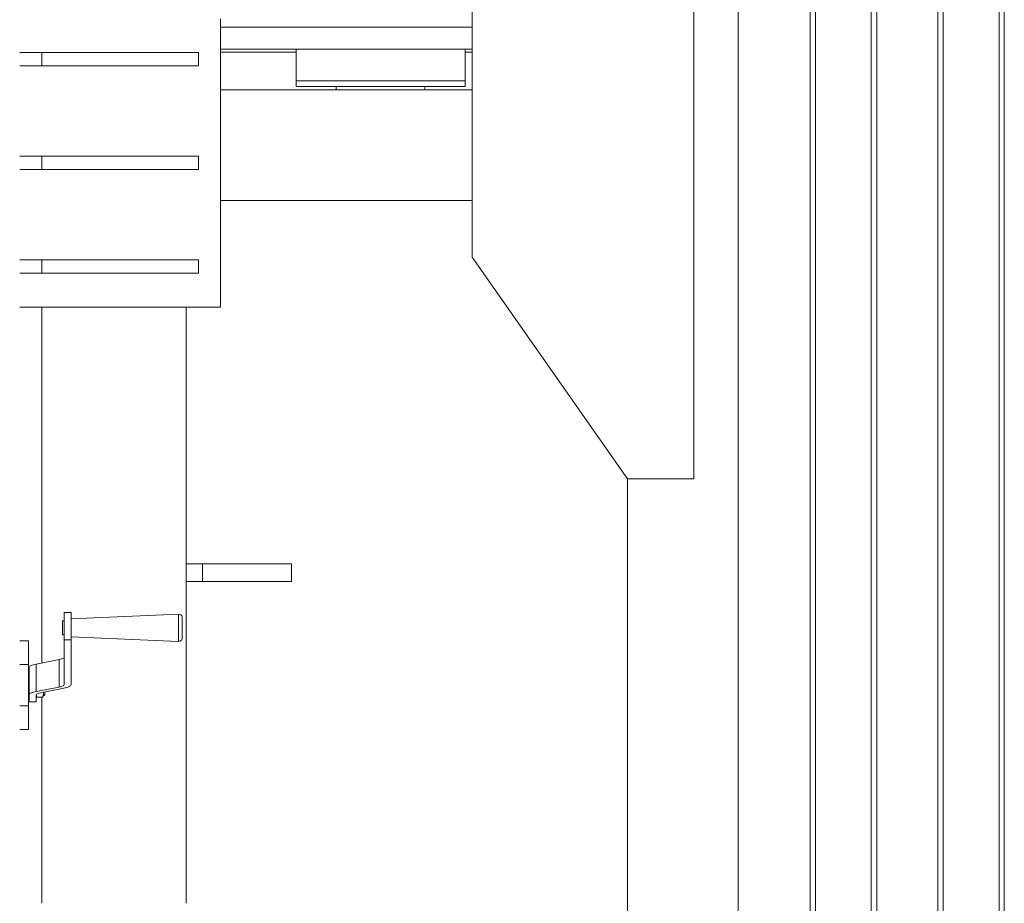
# Model space of a CAD drawing. Header units: millimetres. Extents: x 53746 to 116821, y -810352 to -765802.
# Tile 79 of 256: x 75888 to 76776, y -789804 to -789008. Entities that reach past the tile are written whole.
import ezdxf

# ---------------------------------------------------------------- set-up
doc = ezdxf.new("R2010")
doc.units = ezdxf.units.MM
doc.header["$MEASUREMENT"] = 0
for name, color, linetype, lineweight in [('Main Cradle', 7, 'Continuous', 0), ('Main Cradle Rails', 7, 'Continuous', 0), ('Main Cradle Tower', 7, 'Continuous', 0), ('Main Cradle Tower Rail Frame', 7, 'Continuous', 0)]:
    doc.layers.add(name, color=color, linetype=linetype, lineweight=lineweight)

# ---------------------------------------------------------------- blocks, each defined once
blk = doc.blocks.new('*U57')
at = {"layer": 'Main Cradle', "color": 7, "linetype": 'Continuous', "lineweight": 0}
for p, q in [((-8746.54, -2208.02), (-8746.54, 59.1)), ((-8681.64, -2208.02), (-8681.64, 59.1)), ((-8677.03, -2208.02), (-8677.03, 59.1)), ((-8626.64, -2208.02), (-8626.64, 59.1)), ((-8621.64, -2208.02), (-8621.64, 59.1)), ((-8566.64, -2208.02), (-8566.64, 59.1)), ((-8561.64, -2208.02), (-8561.64, 59.1)), ((-8511.26, -2208.02), (-8511.26, 59.1)), ((-8506.64, -2208.02), (-8506.64, 59.1)), ((-8999.8, -937.28), (-9069.14, -937.28)), ((-8986.55, -937.28), (-8999.8, -937.28)), ((-8998.74, -957.28), (-8992.94, -957.28)), ((-9213.43, -993.78), (-8986.55, -993.78)), ((-9109.14, -993.78), (-9109.14, -990.78)), ((-9106.62, -990.78), (-9106.1, -990.78)), ((-9098.3, -985.78), (-9069.14, -985.78)), ((-9040.86, -990.78), (-9040.83, -990.78)), ((-9040.83, -990.78), (-9040.58, -990.78)), ((-9040.58, -990.78), (-9039.98, -990.78)), ((-9039.98, -990.78), (-9033.75, -990.78)), ((-9033.75, -990.78), (-9032.2, -990.78)), ((-9032.19, -990.78), (-9029.14, -990.78)), ((-9029.14, -990.78), (-9029.14, -993.78)), ((-9015.26, -985.78), (-8998.74, -985.78)), ((-8998.74, -985.78), (-8992.94, -985.78)), ((-9213.43, -1093.78), (-8986.54, -1093.78)), ((-8846.54, -1765.02), (-8846.54, -1344.78))]:
    blk.add_line(p, q, dxfattribs=at)
at = {"layer": 'Main Cradle', "color": 7, "linetype": 'Continuous', "lineweight": 0, "flags": 128}
for points in [[(-8846.54, -1344.78), (-8986.54, -1144.78), (-8986.55, -599.78), (-8846.55, -399.78), (-8786.55, -399.78), (-8786.54, -1344.78), (-8846.54, -1344.78)], [(-9069.14, -937.28), (-9138.49, -937.28), (-9197.27, -937.28), (-9213.43, -937.28)], [(-8986.55, -957.28), (-8999.8, -957.28), (-9069.14, -957.28), (-9138.49, -957.28), (-9197.27, -957.28), (-9213.43, -957.28)], [(-9145.34, -957.28), (-9145.34, -985.78), (-9139.54, -985.78), (-9123.03, -985.78), (-9098.3, -985.78), (-9098.3, -985.78)], [(-9139.54, -957.28), (-9139.54, -957.28), (-9140.27, -957.28), (-9145.34, -957.28), (-9145.34, -957.28)], [(-8992.94, -985.78), (-8992.94, -985.78), (-8992.94, -957.28)], [(-9145.34, -985.78), (-9145.34, -985.78), (-9145.34, -990.78), (-9139.54, -990.78), (-9123.03, -990.78), (-9098.3, -990.78), (-9069.14, -990.78), (-9039.98, -990.78), (-9015.26, -990.78), (-8998.74, -990.78), (-8992.94, -990.78), (-8992.94, -985.78)], [(-9139.54, -985.78), (-9139.54, -985.78), (-9123.03, -985.78)], [(-9109.14, -990.78), (-9109.14, -990.78), (-9106.62, -990.78)], [(-9098.3, -985.78), (-9098.3, -985.78), (-9069.14, -985.78)], [(-9069.14, -985.78), (-9069.14, -985.78), (-9039.98, -985.78), (-9015.26, -985.78)]]:
    blk.add_lwpolyline(points, dxfattribs=at)
at = {"layer": 'Main Cradle Rails', "color": 7, "linetype": 'Continuous', "lineweight": 0}
for p, q in [((-9213.43, -959.78), (-9145.34, -959.78)), ((-8992.94, -959.78), (-8986.55, -959.78))]:
    blk.add_line(p, q, dxfattribs=at)
at = {"layer": 'Main Cradle Tower', "color": 7, "linetype": 'Continuous', "lineweight": 0}
for p, q in [((-9374.61, -960.28), (-9374.61, -972.28)), ((-9233.43, -960.28), (-9233.43, -972.28)), ((-9374.61, -1053.76), (-9374.61, -1065.76)), ((-9233.43, -1053.76), (-9233.43, -1065.76)), ((-9374.61, -1147.26), (-9374.61, -1159.26)), ((-9233.43, -1147.26), (-9233.43, -1159.26)), ((-9394.61, -1189.77), (-9213.43, -1189.77)), ((-9354.39, -1465.13), (-9348.04, -1465.13)), ((-9248.03, -1476.81), (-9248.03, -1473.35)), ((-9355.98, -1475.33), (-9355.98, -1477.58)), ((-9386.61, -1490.88), (-9394.61, -1490.88)), ((-9354.39, -1484.71), (-9354.39, -1489.85)), ((-9354.39, -1489.85), (-9354.39, -1530.22)), ((-9348.04, -1489.85), (-9354.39, -1489.85)), ((-9348.04, -1484.71), (-9348.04, -1489.85)), ((-9348.04, -1530.22), (-9348.04, -1489.85)), ((-9251.32, -1491.34), (-9251.32, -1491.17)), ((-9379.89, -1511.77), (-9358.94, -1507.74)), ((-9358.94, -1532.46), (-9358.94, -1507.74)), ((-9354.93, -1506.34), (-9354.39, -1505.5)), ((-9386.61, -1512.25), (-9394.61, -1512.25)), ((-9386.14, -1539.57), (-9386.14, -1514.85)), ((-9383.27, -1512.64), (-9379.89, -1511.77)), ((-9379.89, -1536.49), (-9379.89, -1511.77)), ((-9386.61, -1521.02), (-9386.29, -1521.02)), ((-9358.94, -1532.46), (-9379.89, -1536.49)), ((-9375.82, -1537.61), (-9354.86, -1533.58)), ((-9354.39, -1530.22), (-9354.93, -1531.06)), ((-9354.86, -1533.58), (-9351.18, -1532.63)), ((-9386.61, -1540.74), (-9386.29, -1540.74)), ((-9386.14, -1545.81), (-9386.14, -1539.57)), ((-9379.89, -1536.49), (-9383.27, -1537.36)), ((-9379.79, -1539.57), (-9379.33, -1538.84)), ((-9379.79, -1539.57), (-9379.79, -1545.81)), ((-9379.35, -1540.79), (-9379.11, -1541.58)), ((-9373.87, -1541.58), (-9379.11, -1541.58)), ((-9373.57, -1541.02), (-9373.87, -1541.58)), ((-9373.18, -1537.81), (-9373.53, -1540.21)), ((-9373.18, -1537.81), (-9373.18, -1538.6)), ((-9386.61, -1549.5), (-9394.61, -1549.5)), ((-9379.79, -1545.81), (-9386.14, -1545.81)), ((-9386.61, -1570.88), (-9394.61, -1570.88))]:
    blk.add_line(p, q, dxfattribs=at)
at = {"layer": 'Main Cradle Tower', "color": 7, "linetype": 'Continuous', "lineweight": 0, "flags": 128}
for points in [[(-9213.43, -1189.77), (-9213.43, -1189.77), (-9213.43, -929.77), (-9213.43, -929.77)], [(-9394.61, -960.28), (-9374.61, -960.28), (-9233.43, -960.28), (-9233.43, -960.28)], [(-9394.61, -972.28), (-9374.61, -972.28), (-9233.43, -972.28), (-9233.43, -972.28)], [(-9394.61, -1053.76), (-9374.61, -1053.76), (-9233.43, -1053.76), (-9233.43, -1053.76)], [(-9394.61, -1065.76), (-9374.61, -1065.76), (-9233.43, -1065.76), (-9233.43, -1065.76)], [(-9394.61, -1147.26), (-9374.61, -1147.26), (-9233.43, -1147.26), (-9233.43, -1147.26)], [(-9394.61, -1159.26), (-9374.61, -1159.26), (-9233.43, -1159.26), (-9233.43, -1159.26)], [(-9354.39, -1484.71), (-9354.39, -1478.99), (-9354.39, -1473.39), (-9354.39, -1468.58), (-9354.39, -1465.13)], [(-9348.04, -1484.71), (-9348.04, -1478.99), (-9348.04, -1473.39), (-9348.04, -1468.58), (-9348.04, -1465.13)], [(-9355.98, -1475.33), (-9355.98, -1473.64), (-9355.98, -1472.77), (-9354.39, -1472.77)], [(-9348.04, -1470.97), (-9251.32, -1466.74), (-9250.16, -1466.9), (-9249.14, -1467.46), (-9248.4, -1468.35), (-9248.03, -1469.44), (-9248.03, -1469.44)], [(-9251.32, -1491.17), (-9251.32, -1491.17), (-9251.32, -1489.15), (-9251.32, -1485.59), (-9251.32, -1481.04), (-9251.32, -1476.18), (-9251.32, -1471.75), (-9251.32, -1468.44), (-9251.32, -1466.74)], [(-9248.03, -1473.35), (-9248.03, -1470.76), (-9248.03, -1469.44), (-9248.03, -1469.44)], [(-9354.39, -1485.31), (-9355.98, -1485.31), (-9355.98, -1485.22), (-9355.98, -1484.19), (-9355.98, -1482.38), (-9355.98, -1480.06), (-9355.98, -1477.58)], [(-9248.03, -1488.64), (-9248.03, -1488.51), (-9248.03, -1486.93), (-9248.03, -1484.15), (-9248.03, -1480.6), (-9248.03, -1476.81)], [(-9386.61, -1490.88), (-9386.61, -1490.88), (-9386.61, -1512.25), (-9386.61, -1515.78), (-9386.61, -1521.06), (-9386.61, -1527.47), (-9386.61, -1534.28), (-9386.61, -1540.7), (-9386.61, -1545.97), (-9386.61, -1549.5), (-9386.61, -1570.88), (-9386.61, -1570.88)], [(-9248.03, -1488.64), (-9248.03, -1488.64), (-9248.4, -1489.73), (-9249.14, -1490.62), (-9250.16, -1491.18), (-9251.32, -1491.34), (-9348.04, -1487.11)], [(-9354.93, -1506.34), (-9356.49, -1507.11), (-9358.94, -1507.74)], [(-9383.27, -1512.64), (-9385.41, -1513.7), (-9386.14, -1514.85)], [(-9386.29, -1521.02), (-9386.29, -1521.13), (-9386.29, -1522.72), (-9386.29, -1525.56), (-9386.29, -1529.2), (-9386.29, -1533.1), (-9386.29, -1536.67)], [(-9358.94, -1532.46), (-9356.49, -1531.83), (-9354.93, -1531.06)], [(-9348.04, -1530.22), (-9348.85, -1531.48), (-9351.18, -1532.63)], [(-9386.29, -1536.67), (-9386.29, -1539.35), (-9386.29, -1540.74), (-9386.29, -1540.74)], [(-9386.14, -1539.57), (-9385.41, -1538.42), (-9383.27, -1537.36)], [(-9379.11, -1541.58), (-9379.4, -1541.02), (-9379.79, -1540.39)], [(-9379.35, -1540.79), (-9379.44, -1540.21), (-9379.58, -1539.24)], [(-9375.82, -1537.61), (-9377.96, -1538.16), (-9379.33, -1538.84)], [(-9373.87, -1541.58), (-9373.62, -1540.79), (-9373.53, -1540.21)], [(-9371.86, -1536.85), (-9371.86, -1537.53), (-9371.86, -1538.86), (-9371.86, -1538.97), (-9371.96, -1539.47), (-9372.24, -1539.9), (-9372.67, -1540.18), (-9373.18, -1540.28), (-9373.21, -1540.34), (-9373.57, -1541.02)], [(-9373.18, -1537.1), (-9373.18, -1537.81), (-9373.21, -1537.11)], [(-9373.18, -1540.15), (-9373.18, -1540.15), (-9373.18, -1539.45), (-9373.18, -1538.6)], [(-9373.18, -1540.28), (-9373.18, -1540.21), (-9373.18, -1540.15)]]:
    blk.add_lwpolyline(points, dxfattribs=at)
at = {"layer": 'Main Cradle Tower Rail Frame', "color": 7, "linetype": 'Continuous', "lineweight": 0}
for p, q in [((-9374.61, -1189.77), (-9374.61, -1510.76)), ((-9244.61, -1727.5), (-9244.61, -1189.77)), ((-9229.61, -1421.38), (-9244.61, -1421.38)), ((-9149.61, -1421.38), (-9229.61, -1421.38)), ((-9229.61, -1421.38), (-9229.61, -1437.38)), ((-9149.61, -1421.38), (-9149.61, -1437.38)), ((-9244.61, -1437.38), (-9229.61, -1437.38)), ((-9229.61, -1437.38), (-9149.61, -1437.38)), ((-9374.61, -1541.58), (-9374.61, -1727.5))]:
    blk.add_line(p, q, dxfattribs=at)

msp = doc.modelspace()

# ---------------------------------------------------------------- block references
at = {"layer": 'Main Cradle Rails', "color": 7, "linetype": 'Continuous', "lineweight": 0}
msp.add_blockref('*U57', (85283.05, -788076.95), dxfattribs=at)

doc.saveas('drawing.dxf')
